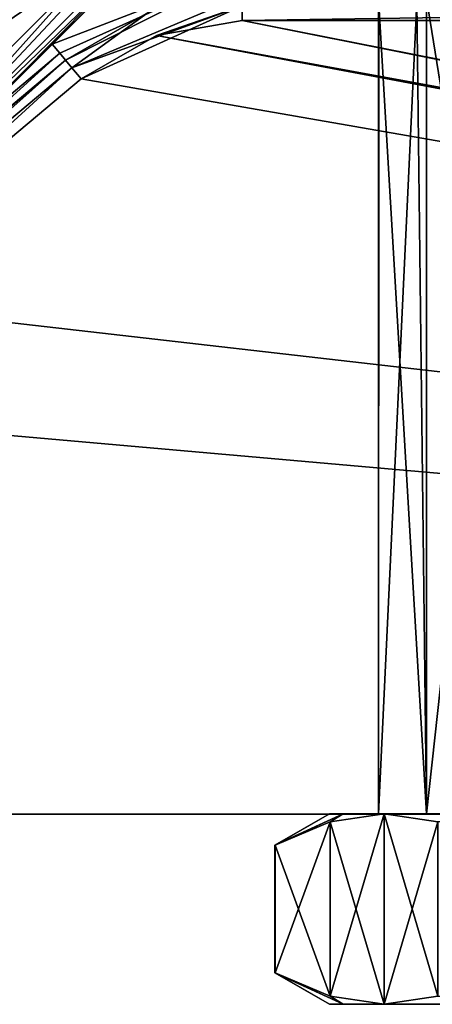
# Model space of a CAD drawing. Header units: metres. Extents: x -205 to 205, y -82 to 82.
# Tile 27 of 256: x -157 to -142, y -82 to -46. Entities that reach past the tile are written whole.
import ezdxf

# ---------------------------------------------------------------- set-up
doc = ezdxf.new("R2010")
doc.units = ezdxf.units.M
doc.layers.add('solid_PRT0003', color=7, linetype='CONTINUOUS')

msp = doc.modelspace()

# ---------------------------------------------------------------- linework, layer by layer
at = {"layer": 'solid_PRT0003'}
for points in [[(-200, -75), (-200, 75), (0, 75)], [(0, -75), (-200, -75), (0, 75)], [(-164.717529, -45.049271, 13.5), (-162.442459, -48.989727, 13.5), (-154.420609, -43.491524, 13.5)], [(-162.442459, -48.989727, 13.5), (-163.457428, -52.525768, 13.5), (-154.420609, -43.491524, 13.5)], [(-162.957489, -53.025837, 13.207107), (-154.420609, -43.491524, 13.5), (-163.457428, -52.525768, 13.5)], [(-154.034271, -43.489777, 13.462326), (-154.420609, -43.491524, 13.5), (-162.957489, -53.025837, 13.207107)], [(-153.58284, -43.647411, 13.211638), (-154.034271, -43.489777, 13.462326), (-162.957489, -53.025837, 13.207107)], [(-153.404297, -43.781902, 12.882648), (-153.58284, -43.647411, 13.211638), (-162.957489, -53.025837, 13.207107)], [(-153.404297, -43.781902, 12.882648), (-162.957489, -53.025837, 13.207107), (-162.750412, -53.232975, 12.5)], [(-153.436447, -43.906399, 12.646502), (-153.404297, -43.781902, 12.882648), (-162.750412, -53.232975, 12.5)], [(-153.470917, -43.956123, 12.5), (-153.436447, -43.906399, 12.646502), (-162.750412, -53.232975, 12.5)], [(-162.750412, -53.232975, 12.5), (-154.925339, -45.41013, 3.197611), (-153.470917, -43.956123, 3.445878)], [(-153.470917, -43.956123, 12.5), (-162.750412, -53.232975, 12.5), (-153.470917, -43.956123, 3.445878)], [(-149.216187, -43.983814, 3.112886), (-156.196625, -46.681049, 3.005325), (-155.913666, -47.018257, 2.585324)], [(-154.925339, -45.41013, 3.197611), (-156.196625, -46.681049, 3.005325), (-149.216187, -43.983814, 3.112886)], [(-149.216187, -43.983814, 3.112886), (-155.913666, -47.018257, 2.585324), (-155.704315, -47.267757, 2.071429)], [(-152.668457, -45.515003, 2.071429), (-149.216187, -43.983814, 3.112886), (-155.704315, -47.267757, 2.071429)], [(-149.216187, -44.906277, 2.071429), (-155.467133, -47.550419, 1.654846), (-149.216187, -45.275261, 1.654846)], [(-152.668457, -45.515003, 2.071429), (-155.467133, -47.550419, 1.654846), (-149.216187, -44.906277, 2.071429)], [(-144.206924, -74.992981, 24.5), (-144.202652, -44.992981, 24.5), (-144.201141, -44.992981, 24.300568)], [(-142.438507, -74.993233, 31.099924), (-144.202652, -44.992981, 24.5), (-144.206924, -74.992981, 24.5)], [(-144.206924, -74.992981, 24.5), (-144.201141, -44.992981, 24.300568), (-144.196625, -44.992981, 24.101315)], [(-142.792938, -45.119297, 18.564571), (-144.206924, -74.992981, 24.5), (-144.196625, -44.992981, 24.101315)], [(-142.792938, -45.119297, 18.564571), (-142.438492, -74.993233, 17.900055), (-144.206924, -74.992981, 24.5)], [(-142.438507, -74.993233, 31.099924), (-142.434158, -44.993233, 31.100037), (-144.202652, -44.992981, 24.5)], [(-142.792938, -45.119297, 18.564571), (-139.181625, -45.2458, 14.139263), (-142.438492, -74.993233, 17.900055)], [(-137.606735, -74.993919, 35.931641), (-142.434158, -44.993233, 31.100037), (-142.438507, -74.993233, 31.099924)], [(-139.181625, -45.2458, 14.139263), (-137.606796, -74.993919, 13.068394), (-142.438492, -74.993233, 17.900055)], [(-137.606735, -74.993919, 35.931641), (-137.602615, -44.993923, 35.931549), (-142.434158, -44.993233, 31.100037)], [(-162.750412, -53.232975, 12.5), (-156.196625, -46.681049, 3.005325), (-154.925339, -45.41013, 3.197611)], [(-152.668457, -45.515003, 2.071429), (-155.704315, -47.267757, 2.071429), (-155.467133, -47.550419, 1.654846)], [(-149.216187, -45.275261, 1.654846), (-155.467133, -47.550419, 1.654846), (-155.12355, -47.959885, 1.5)], [(-149.216187, -45.275261, 1.654846), (-155.12355, -47.959885, 1.5), (-152.359421, -46.364033, 1.5)], [(-149.216187, -45.275261, 1.654846), (-152.359421, -46.364033, 1.5), (-149.216187, -45.809784, 1.5)], [(-112.783806, -45.275261, 1.654846), (-149.216187, -45.809784, 1.5), (-112.783806, -45.809784, 1.5)], [(-149.216187, -45.275261, 1.654846), (-149.216187, -45.809784, 1.5), (-112.783806, -45.275261, 1.654846)], [(-82.463356, -59.144901, 1.5), (-149.216187, -45.809784, 1.5), (-152.359421, -46.364033, 1.5)], [(-97.162331, -56.110996, 1.5), (-112.783806, -45.809784, 1.5), (-149.216187, -45.809784, 1.5)], [(-82.463356, -59.144901, 1.5), (-97.162331, -56.110996, 1.5), (-149.216187, -45.809784, 1.5)], [(-162.750412, -53.232975, 12.5), (-159.737198, -50.220619, 2.590929), (-156.196625, -46.681049, 3.005325)], [(-159.737198, -50.220619, 2.590929), (-155.913666, -47.018257, 2.585324), (-156.196625, -46.681049, 3.005325)], [(-152.359421, -46.364033, 1.5), (-155.12355, -47.959885, 1.5), (0, -75, 1.5)], [(-82.463356, -59.144901, 1.5), (-152.359421, -46.364033, 1.5), (0, -75, 1.5)], [(-155.913666, -47.018257, 2.585324), (-162.421478, -52.904129, 2.071429), (-155.704315, -47.267757, 2.071429)], [(-159.737198, -50.220619, 2.590929), (-162.421478, -52.904129, 2.071429), (-155.913666, -47.018257, 2.585324)], [(-165.181244, -55.70153, 1.654846), (-155.704315, -47.267757, 2.071429), (-163.329529, -53.741871, 1.965938)], [(-165.181244, -55.70153, 1.654846), (-155.467133, -47.550419, 1.654846), (-155.704315, -47.267757, 2.071429)], [(-155.704315, -47.267757, 2.071429), (-162.750412, -53.232975, 1.994857), (-163.329529, -53.741871, 1.965938)], [(-155.704315, -47.267757, 2.071429), (-162.582153, -53.064754, 2.032021), (-162.750412, -53.232975, 1.994857)], [(-155.704315, -47.267757, 2.071429), (-162.421478, -52.904129, 2.071429), (-162.582153, -53.064754, 2.032021)], [(-165.181244, -55.70153, 1.654846), (-164.837662, -56.110996, 1.5), (-155.467133, -47.550419, 1.654846)], [(-155.467133, -47.550419, 1.654846), (-164.837662, -56.110996, 1.5), (-155.12355, -47.959885, 1.5)], [(-155.12355, -47.959885, 1.5), (-164.837662, -56.110996, 1.5), (0, -75, 1.5)], [(-179.536652, -59.144897, 1.5), (0, -75, 1.5), (-164.837662, -56.110996, 1.5)], [(-179.536652, -59.144897, 1.5), (-200, -75, 1.5), (0, -75, 1.5)], [(-200, -75, 1.5), (-200, -75), (0, -75)], [(0, -75, 1.5), (-200, -75, 1.5), (0, -75)], [(-148.007095, -76.147141, 24.5), (-146.006927, -74.992722, 24.5), (-145.495819, -74.992798, 20.617714)], [(-148.007095, -76.147141, 24.5), (-148.004684, -76.147141, 24.785938), (-146.006927, -74.992722, 24.5)], [(-148.004684, -76.147141, 24.214062), (-148.007095, -76.147141, 24.5), (-145.495819, -74.992798, 20.617714)], [(-148.004684, -76.147141, 24.785938), (-147.997467, -76.147141, 25.071796), (-146.006927, -74.992722, 24.5)], [(-147.997467, -76.147141, 23.928204), (-148.004684, -76.147141, 24.214062), (-145.495819, -74.992798, 20.617714)], [(-147.998138, -80.837738, 23.928204), (-147.997467, -76.147141, 23.928204), (-145.976944, -75.289314, 20.428751)], [(-145.977859, -81.696136, 20.428762), (-147.998138, -80.837738, 23.928204), (-145.976944, -75.289314, 20.428751)], [(-147.997467, -76.147141, 25.071796), (-145.495819, -74.992798, 28.382286), (-146.006927, -74.992722, 24.5)], [(-147.997467, -76.147141, 25.071796), (-145.976944, -75.289322, 28.571238), (-145.495819, -74.992798, 28.382286)], [(-145.976944, -75.289314, 20.428751), (-147.997467, -76.147141, 23.928204), (-145.495819, -74.992798, 20.617714)], [(-145.977859, -81.696136, 28.571249), (-145.976944, -75.289322, 28.571238), (-147.997467, -76.147141, 25.071796)], [(-144.206924, -74.992981, 24.5), (-146.006927, -74.992722, 24.5), (-145.495819, -74.992798, 28.382286)], [(-142.438492, -74.993233, 17.900055), (-145.495819, -74.992798, 20.617714), (-146.006927, -74.992722, 24.5)], [(-142.438492, -74.993233, 17.900055), (-146.006927, -74.992722, 24.5), (-144.206924, -74.992981, 24.5)], [(-145.977859, -81.696136, 20.428762), (-143.997314, -74.993011, 17), (-143.998306, -81.993011, 17)], [(-145.977859, -81.696136, 20.428762), (-145.976944, -75.289314, 20.428751), (-143.997314, -74.993011, 17)], [(-145.977859, -81.696136, 28.571249), (-143.998306, -81.993011, 32), (-145.976944, -75.289322, 28.571238)], [(-145.976944, -75.289314, 20.428751), (-145.495819, -74.992798, 20.617714), (-143.997314, -74.993011, 17)], [(-145.976944, -75.289322, 28.571238), (-143.997314, -74.993011, 32), (-145.495819, -74.992798, 28.382286)], [(-145.976944, -75.289322, 28.571238), (-143.998306, -81.993011, 32), (-143.997314, -74.993011, 32)], [(-142.438492, -74.993233, 17.900055), (-143.997314, -74.993011, 17), (-145.495819, -74.992798, 20.617714)], [(-142.438507, -74.993233, 31.099924), (-145.495819, -74.992798, 28.382286), (-143.997314, -74.993011, 32)], [(-142.438507, -74.993233, 31.099924), (-144.206924, -74.992981, 24.5), (-145.495819, -74.992798, 28.382286)], [(-142.017761, -75.289886, 13.571237), (-143.998306, -81.993011, 17), (-143.997314, -74.993011, 17)], [(-143.997314, -74.993011, 32), (-143.998306, -81.993011, 32), (-142.018661, -81.696701, 35.428764)], [(-142.017761, -75.289886, 13.571237), (-142.018677, -81.696701, 13.57125), (-143.998306, -81.993011, 17)], [(-143.997314, -74.993011, 32), (-142.018661, -81.696701, 35.428764), (-142.017761, -75.289879, 35.428749)], [(-142.017761, -75.289886, 13.571237), (-143.997314, -74.993011, 17), (-138.506927, -74.99379, 11.509619)], [(-137.606796, -74.993919, 13.068394), (-138.506927, -74.99379, 11.509619), (-143.997314, -74.993011, 17)], [(-142.438492, -74.993233, 17.900055), (-137.606796, -74.993919, 13.068394), (-143.997314, -74.993011, 17)], [(-138.506927, -74.99379, 37.490379), (-143.997314, -74.993011, 32), (-142.017761, -75.289879, 35.428749)], [(-137.606735, -74.993919, 35.931641), (-143.997314, -74.993011, 32), (-138.506927, -74.99379, 37.490379)], [(-137.606735, -74.993919, 35.931641), (-142.438507, -74.993233, 31.099924), (-143.997314, -74.993011, 32)], [(-148.007767, -80.837738, 24.5), (-148.007095, -76.147141, 24.5), (-148.004684, -76.147141, 24.214062)], [(-148.007767, -80.837738, 24.5), (-148.005356, -80.837738, 24.785938), (-148.007095, -76.147141, 24.5)], [(-148.005356, -80.837738, 24.214062), (-148.007767, -80.837738, 24.5), (-148.004684, -76.147141, 24.214062)], [(-148.005356, -80.837738, 24.785938), (-148.004684, -76.147141, 24.785938), (-148.007095, -76.147141, 24.5)], [(-148.005356, -80.837738, 24.785938), (-147.998138, -80.837738, 25.071796), (-148.004684, -76.147141, 24.785938)], [(-148.005356, -80.837738, 24.214062), (-148.004684, -76.147141, 24.214062), (-147.997467, -76.147141, 23.928204)], [(-147.998138, -80.837738, 23.928204), (-148.005356, -80.837738, 24.214062), (-147.997467, -76.147141, 23.928204)], [(-147.998138, -80.837738, 25.071796), (-147.997467, -76.147141, 25.071796), (-148.004684, -76.147141, 24.785938)], [(-147.998138, -80.837738, 25.071796), (-145.977859, -81.696136, 28.571249), (-147.997467, -76.147141, 25.071796)], [(-148.007767, -80.837738, 24.5), (-146.007935, -81.992722, 24.5), (-145.496811, -81.992798, 28.382286)], [(-148.005356, -80.837738, 24.214062), (-146.007935, -81.992722, 24.5), (-148.007767, -80.837738, 24.5)], [(-148.007767, -80.837738, 24.5), (-145.496811, -81.992798, 28.382286), (-148.005356, -80.837738, 24.785938)], [(-147.998138, -80.837738, 23.928204), (-146.007935, -81.992722, 24.5), (-148.005356, -80.837738, 24.214062)], [(-148.005356, -80.837738, 24.785938), (-145.496811, -81.992798, 28.382286), (-147.998138, -80.837738, 25.071796)], [(-147.998138, -80.837738, 23.928204), (-145.496811, -81.992798, 20.617714), (-146.007935, -81.992722, 24.5)], [(-145.977859, -81.696136, 20.428762), (-145.496811, -81.992798, 20.617714), (-147.998138, -80.837738, 23.928204)], [(-147.998138, -80.837738, 25.071796), (-145.496811, -81.992798, 28.382286), (-145.977859, -81.696136, 28.571249)], [(-145.977859, -81.696136, 20.428762), (-143.998306, -81.993011, 17), (-145.496811, -81.992798, 20.617714)], [(-145.977859, -81.696136, 28.571249), (-145.496811, -81.992798, 28.382286), (-143.998306, -81.993011, 32)], [(-142.018677, -81.696701, 13.57125), (-138.507935, -81.99379, 11.509619), (-143.998306, -81.993011, 17)], [(-142.018661, -81.696701, 35.428764), (-143.998306, -81.993011, 32), (-138.507935, -81.99379, 37.490379)], [(-146.007935, -81.992722, 24.5), (-141.507935, -81.993362, 24.5), (-138.432556, -81.993805, 31.924623)], [(-146.007935, -81.992722, 24.5), (-145.496811, -81.992798, 20.617714), (-141.507935, -81.993362, 24.5)], [(-145.496811, -81.992798, 28.382286), (-146.007935, -81.992722, 24.5), (-138.432556, -81.993805, 31.924623)], [(-145.496811, -81.992798, 20.617714), (-138.432556, -81.993805, 17.075377), (-141.507935, -81.993362, 24.5)], [(-143.998306, -81.993011, 32), (-145.496811, -81.992798, 28.382286), (-138.432556, -81.993805, 31.924623)], [(-145.496811, -81.992798, 20.617714), (-143.998306, -81.993011, 17), (-138.432556, -81.993805, 17.075377)], [(-143.998306, -81.993011, 32), (-138.432556, -81.993805, 31.924623), (-131.007935, -81.994865, 35)], [(-123.507927, -81.995934, 37.490379), (-143.998306, -81.993011, 32), (-131.007935, -81.994865, 35)], [(-143.998306, -81.993011, 17), (-131.007935, -81.994865, 14), (-138.432556, -81.993805, 17.075377)], [(-143.998306, -81.993011, 17), (-138.507935, -81.99379, 11.509619), (-131.007935, -81.994865, 14)], [(-123.507927, -81.995934, 37.490379), (-138.507935, -81.99379, 37.490379), (-143.998306, -81.993011, 32)]]:
    msp.add_3dface(points, dxfattribs=at)

doc.saveas('drawing.dxf')
